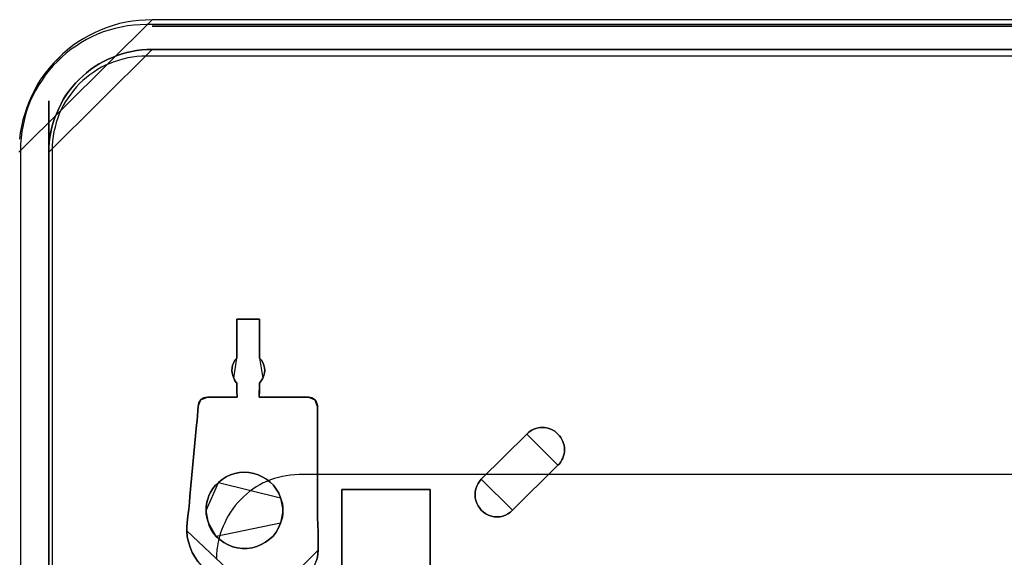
# Model space of a CAD drawing. Extents: x -558982 to 5119495, y -5290134 to 97908.
# Tile 143 of 256: x -475201 to -473658, y -20333 to -19489. Entities that reach past the tile are written whole.
import ezdxf

# ---------------------------------------------------------------- set-up
doc = ezdxf.new("R2010")
doc.units = 0
doc.header["$MEASUREMENT"] = 0
doc.layers.get('0').update_dxf_attribs({"color": 252})
doc.layers.add('5', color=7, linetype='Continuous')
doc.layers.add('50', color=7, linetype='Continuous')

# ---------------------------------------------------------------- blocks, each defined once
blk = doc.blocks.new('*U1072')
at = {"layer": '5', "color": 7}
for points in [[(447.998674, -20.809054), (468.88089, 0), (468.88089, 0), (467.849669, -0.05138), (466.818449, -0.102761), (465.787228, -0.205522), (464.807569, -0.411043), (463.776348, -0.616565), (462.796689, -0.924847), (461.817029, -1.233129), (460.888931, -1.592792), (459.960832, -2.003835), (459.032734, -2.466258), (458.156196, -2.928682), (457.279659, -3.493866), (456.454683, -4.05905), (455.629706, -4.726995), (454.856291, -5.39494), (454.134437, -6.114265), (453.412582, -6.833591), (452.742289, -7.604296), (452.071995, -8.426382), (451.504824, -9.248468), (450.937653, -10.121935), (450.473604, -10.995401), (450.009554, -11.920248), (449.597066, -12.845095), (449.236139, -13.769942), (448.926773, -14.746169), (448.617407, -15.722396), (448.411163, -16.750004), (448.204919, -17.726231), (448.101797, -18.753839)], [(875.120767, 0), (468.877908, 0), (467.846834, -0.051375), (466.815761, -0.10275), (465.784688, -0.2055), (464.805168, -0.411), (463.774095, -0.6165), (462.794576, -0.92475), (461.815056, -1.233), (460.88709, -1.592625), (459.959124, -2.003625), (459.031158, -2.466), (458.154746, -2.928375), (457.278334, -3.4935), (456.453475, -4.058625), (455.628617, -4.7265), (454.855312, -5.394375), (454.13356, -6.113625), (453.411809, -6.832875), (452.741611, -7.6035), (452.071414, -8.4255), (451.504324, -9.2475), (450.937233, -10.120875), (450.47325, -10.99425), (450.009267, -11.919), (449.596838, -12.84375), (449.235962, -13.7685), (448.92664, -14.744625), (448.617318, -15.72075), (448.411104, -16.74825), (448.204889, -17.724375), (448.101782, -18.751875)], [(452.691009, -801.191648), (452.691009, -20.805704), (452.691009, -19.983704), (452.742563, -19.21308), (452.845671, -18.442455), (453.000332, -17.620455), (453.154993, -16.849831), (453.361208, -16.130581), (453.618977, -15.359956), (453.928299, -14.640706), (454.237622, -13.921457), (454.598498, -13.202207), (454.959374, -12.534332), (455.371804, -11.866457), (455.835788, -11.198583), (456.351326, -10.582083), (456.866863, -9.965583), (457.433954, -9.400458), (457.433954, -9.400458), (458.001046, -8.835334), (458.619691, -8.321584), (459.238336, -7.807834), (459.908534, -7.345459), (460.578733, -6.934459), (461.248932, -6.574835), (461.970684, -6.21521), (462.692437, -5.90696), (463.414189, -5.59871), (464.187496, -5.341835), (464.909248, -5.136335), (465.682554, -4.98221), (466.455861, -4.828085), (467.280721, -4.725335), (468.054027, -4.67396), (468.878887, -4.67396), (875.122439, -4.67396)], [(875.122439, -4.67396), (468.878887, -4.67396), (468.878887, -4.67396), (468.054027, -4.67396), (467.280721, -4.725335), (466.455861, -4.828085), (465.682554, -4.98221), (464.909248, -5.136335), (464.187496, -5.341835), (463.414189, -5.59871), (462.692437, -5.90696), (461.970684, -6.21521), (461.248932, -6.574835), (460.578733, -6.934459), (459.908534, -7.345459), (459.238336, -7.807834), (458.619691, -8.321584), (458.001046, -8.835334), (457.433954, -9.400458), (456.866863, -9.965583), (456.351326, -10.582083), (455.835788, -11.198583), (455.371804, -11.866457), (454.959374, -12.534332), (454.598498, -13.202207), (454.237622, -13.921457), (453.928299, -14.640706), (453.618977, -15.359956), (453.361208, -16.130581), (453.154993, -16.849831), (453.000332, -17.620455), (452.845671, -18.442455), (452.742563, -19.21308), (452.691009, -19.983704), (452.691009, -20.805704), (452.691009, -801.191648)], [(494.658892, -84.87247), (494.813589, -84.358693), (494.865155, -83.793537), (494.91672, -83.228382), (494.91672, -80.402606), (494.813589, -78.090607), (494.813589, -74.494164), (494.813589, -63.293813), (494.813589, -62.67728), (494.813589, -62.060747), (494.813589, -61.444214), (494.813589, -60.827681), (494.813589, -60.519414), (494.710458, -60.211148), (494.607326, -59.902881), (494.401064, -59.645993), (494.194801, -59.491859), (493.936973, -59.337726), (493.679145, -59.286348), (493.421316, -59.234971), (485.686469, -59.234971), (485.686469, -59.234971), (485.686469, -59.234971), (485.686469, -59.02946), (485.738034, -58.515682), (485.738034, -57.025727), (485.995862, -56.666083), (486.253691, -56.255061), (486.408388, -55.844039), (486.511519, -55.433017), (486.563085, -55.021995), (486.511519, -54.610973), (486.408388, -54.199951), (486.253691, -53.788929), (486.047428, -53.429284), (485.738034, -53.121018), (485.738034, -47.007065), (482.180004, -47.007065), (482.180004, -47.007065), (482.180004, -53.121018), (481.87061, -53.429284), (481.664348, -53.788929), (481.458085, -54.199951), (481.406519, -54.610973), (481.354954, -55.021995), (481.406519, -55.433017), (481.509651, -55.844039), (481.664348, -56.255061), (481.87061, -56.666083), (482.180004, -57.025727), (482.180004, -58.515682), (482.23157, -59.02946), (482.23157, -59.234971), (482.23157, -59.234971), (482.23157, -59.234971), (477.539096, -59.234971), (477.229702, -59.286348), (476.971873, -59.337726), (476.714045, -59.491859), (476.507783, -59.645993), (476.353086, -59.851504), (476.198389, -60.108392), (476.146823, -60.416659), (476.095257, -60.673548), (476.043692, -61.392836), (475.992126, -62.163503), (475.94056, -62.882791), (475.837429, -63.60208), (474.806116, -74.751053), (474.75455, -75.778608), (474.651419, -76.806163), (474.496722, -77.885096), (474.393591, -78.912651), (474.342025, -79.580562), (474.342025, -80.197095), (474.393591, -81.121894), (474.599853, -81.943938), (474.857682, -82.765982), (475.167076, -83.588026), (475.579601, -84.307315), (476.043692, -85.026604)], [(476.043692, -85.026604), (475.579601, -84.307315), (475.167076, -83.588026), (474.857682, -82.765982), (474.599853, -81.943938), (474.393591, -81.121894), (474.342025, -80.197095), (474.342025, -79.580562), (474.393591, -78.912651), (474.496722, -77.885096), (474.651419, -76.806163), (474.75455, -75.778608), (474.806116, -74.751053), (475.837429, -63.60208), (475.94056, -62.882791), (475.992126, -62.163503), (476.043692, -61.392836), (476.095257, -60.673548), (476.146823, -60.416659), (476.198389, -60.108392), (476.353086, -59.851504), (476.507783, -59.645993), (476.714045, -59.491859), (476.971873, -59.337726), (477.229702, -59.286348), (477.539096, -59.234971), (482.23157, -59.234971), (482.23157, -59.234971), (482.23157, -59.234971), (482.23157, -59.02946), (482.180004, -58.515682), (482.180004, -57.025727), (481.87061, -56.666083), (481.664348, -56.255061), (481.509651, -55.844039), (481.406519, -55.433017), (481.354954, -55.021995), (481.406519, -54.610973), (481.458085, -54.199951), (481.664348, -53.788929), (481.87061, -53.429284), (482.180004, -53.121018), (482.180004, -47.007065), (485.738034, -47.007065), (485.738034, -53.121018), (486.047428, -53.429284), (486.253691, -53.788929), (486.408388, -54.199951), (486.511519, -54.610973), (486.563085, -55.021995), (486.511519, -55.433017), (486.408388, -55.844039), (486.253691, -56.255061), (485.995862, -56.666083), (485.738034, -57.025727), (485.738034, -58.515682), (485.686469, -59.02946), (485.686469, -59.234971), (485.686469, -59.234971), (485.686469, -59.234971), (493.421316, -59.234971), (493.679145, -59.286348), (493.936973, -59.337726), (494.194801, -59.491859), (494.401064, -59.645993), (494.607326, -59.902881), (494.710458, -60.211148), (494.813589, -60.519414), (494.813589, -60.827681), (494.813589, -61.444214), (494.813589, -62.060747), (494.813589, -62.67728), (494.813589, -63.293813), (494.813589, -74.494164), (494.813589, -78.090607), (494.91672, -80.402606), (494.91672, -83.228382), (494.91672, -83.228382), (494.865155, -83.793537), (494.813589, -84.358693), (494.658892, -84.87247)], [(498.624489, -386.338651), (498.624489, -323.250088), (498.624489, -298.744188), (498.624489, -173.234937), (498.624489, -148.780413), (498.624489, -78.807593), (498.624489, -73.721462), (499.243182, -73.721462), (511.823274, -73.721462), (512.441967, -73.721462), (512.441967, -78.807593), (512.441967, -78.807593), (512.441967, -386.338651)], [(512.442723, -386.341247), (512.442723, -78.807635), (512.442723, -73.721462), (511.824042, -73.721462), (511.824042, -73.721462), (499.244201, -73.721462), (498.62552, -73.721462), (498.62552, -78.807635), (498.62552, -148.781036), (498.62552, -173.235764), (498.62552, -298.746057), (498.62552, -323.25216), (498.62552, -386.341247)]]:
    blk.add_lwpolyline(points, dxfattribs=at)
for points in [[(468.878239, -1), (875.123087, -1), (468.878239, -1)], [(468.88089, -4.67396), (468.055928, -4.67396), (467.282526, -4.725346), (466.457564, -4.828117), (465.684162, -4.982274), (464.91076, -5.136431), (464.188918, -5.341974), (463.415516, -5.598902), (462.693674, -5.907216), (461.971832, -6.21553), (461.249991, -6.575229), (460.579709, -6.934929), (459.909427, -7.346014), (459.239146, -7.808485), (458.620424, -8.322341), (458.001703, -8.836198), (457.434541, -9.40144), (456.86738, -9.966682), (456.351778, -10.58331), (455.836177, -11.199938), (455.372136, -11.867951), (454.959655, -12.535965), (454.598734, -13.203978), (454.237813, -13.923377), (453.928452, -14.642776), (453.619092, -15.362175), (453.361291, -16.13296), (453.15505, -16.852359), (453.00037, -17.623144), (452.84569, -18.445314), (452.742569, -19.216099), (452.691009, -19.986884), (452.691009, -20.809054), (468.88089, -4.67396)], [(468.878239, -4.67396), (875.123087, -4.67396), (468.878239, -4.67396)], [(482.178489, -47.007065), (485.738831, -47.007065), (482.178489, -47.007065)], [(482.178489, -47.007065), (482.178489, -53.124259), (482.178489, -47.007065)], [(485.73618, -53.124259), (485.73618, -47.007065), (485.73618, -53.124259)], [(482.18114, -53.121611), (481.870969, -53.430011), (481.664188, -53.78981), (481.457407, -54.201009), (481.405712, -54.612208), (481.354017, -55.023407), (481.405712, -55.434606), (481.509103, -55.845805), (481.664188, -56.257005), (482.18114, -53.121611)], [(486.253133, -56.257005), (486.408218, -55.845805), (486.511609, -55.434606), (486.563304, -55.023407), (486.511609, -54.612208), (486.408218, -54.201009), (486.253133, -53.78981), (486.046352, -53.430011), (485.73618, -53.121611), (486.253133, -56.257005)], [(481.664188, -56.254356), (481.870969, -56.666759), (482.18114, -57.027612), (481.664188, -56.254356)], [(482.178489, -57.024964), (482.178489, -58.51802), (482.234161, -59.032867), (482.234161, -59.238806), (482.234161, -59.238806), (482.234161, -59.238806), (482.178489, -57.024964)], [(485.738831, -57.024964), (485.738831, -58.51802), (485.685811, -59.032867), (485.685811, -59.238806), (485.685811, -59.238806), (485.685811, -59.238806), (485.738831, -57.024964)], [(485.73618, -57.027612), (485.995982, -56.666759), (486.255784, -56.254356), (485.73618, -57.027612)], [(476.510573, -59.646619), (476.355487, -59.852644), (476.200402, -60.110175), (476.148707, -60.419213), (476.097011, -60.676744), (476.510573, -59.646619)], [(477.541826, -59.236158), (477.231655, -59.287796), (476.973179, -59.339435), (476.714703, -59.494351), (476.507922, -59.649267), (477.541826, -59.236158)], [(477.539175, -59.236158), (482.234161, -59.236158), (477.539175, -59.236158)], [(485.685811, -59.236158), (493.421536, -59.236158), (485.685811, -59.236158)], [(494.399768, -59.649267), (494.193266, -59.494351), (493.935139, -59.339435), (493.677012, -59.287796), (493.418884, -59.236158), (494.399768, -59.649267)], [(494.81333, -60.830336), (494.81333, -60.52154), (494.709277, -60.212744), (494.605223, -59.903949), (494.397117, -59.646619), (494.81333, -60.830336)], [(475.83721, -63.605582), (475.942191, -62.885568), (475.994681, -62.165554), (476.047172, -61.39411), (476.099662, -60.674096), (475.83721, -63.605582)], [(494.810679, -60.827688), (494.810679, -61.444703), (494.810679, -62.061719), (494.810679, -62.678735), (494.810679, -63.29575), (494.810679, -60.827688)], [(475.839861, -63.602934), (474.805957, -74.751587), (475.839861, -63.602934)], [(494.810679, -74.494718), (494.810679, -63.293102), (494.810679, -74.494718)], [(519.608202, -75.420982), (519.762878, -75.883451), (519.969113, -76.294536), (520.226907, -76.654234), (520.484701, -76.962547), (520.845612, -77.270861), (521.206524, -77.527788), (521.618994, -77.73333), (522.083023, -77.887487), (522.495493, -77.990258), (522.959522, -77.990258), (523.423551, -77.990258), (523.836021, -77.887487), (524.30005, -77.73333), (524.660961, -77.527788), (525.073431, -77.270861), (525.382784, -76.962547), (532.497893, -69.922731), (532.755687, -69.665803), (532.961922, -69.35749), (533.116598, -69.049177), (533.271274, -68.792249), (533.374392, -68.43255), (533.477509, -68.124237), (533.529068, -67.815924), (533.529068, -67.456225), (533.529068, -67.147912), (533.477509, -66.788214), (533.374392, -66.4799), (533.271274, -66.171587), (533.116598, -65.863274), (532.961922, -65.554961), (532.755687, -65.298033), (532.497893, -65.041106), (532.240099, -64.784178), (531.982305, -64.578636), (531.672953, -64.42448), (531.3636, -64.270323), (531.054248, -64.167552), (530.693336, -64.064781), (530.383984, -64.013395), (530.074631, -64.013395), (529.71372, -64.013395), (529.404367, -64.064781), (529.043456, -64.167552), (528.734103, -64.270323), (528.424751, -64.42448), (528.166957, -64.578636), (527.857604, -64.784178), (527.59981, -65.041106), (520.484701, -72.080923), (520.175349, -72.440621), (519.969113, -72.80032), (519.762878, -73.211404), (519.608202, -73.622488), (519.505085, -74.084958), (519.505085, -74.547428), (519.505085, -75.009898), (519.608202, -75.420982)], [(519.608202, -75.420982), (519.762878, -75.883451), (519.969113, -76.294536), (520.226907, -76.654234), (520.484701, -76.962547), (520.845612, -77.270861), (521.206524, -77.527788), (521.618994, -77.73333), (522.083023, -77.887487), (522.495493, -77.990258), (522.959522, -77.990258), (523.423551, -77.990258), (523.836021, -77.887487), (524.30005, -77.73333), (524.660961, -77.527788), (525.073431, -77.270861), (525.382784, -76.962547), (532.497893, -69.922731), (532.755687, -69.665803), (532.961922, -69.35749), (533.116598, -69.049177), (533.271274, -68.792249), (533.374392, -68.43255), (533.477509, -68.124237), (533.529068, -67.815924), (533.529068, -67.456225), (533.529068, -67.147912), (533.477509, -66.788214), (533.374392, -66.4799), (533.271274, -66.171587), (533.116598, -65.863274), (532.961922, -65.554961), (532.755687, -65.298033), (532.497893, -65.041106), (532.240099, -64.784178), (531.982305, -64.578636), (531.672953, -64.42448), (531.3636, -64.270323), (531.054248, -64.167552), (530.693336, -64.064781), (530.383984, -64.013395), (530.074631, -64.013395), (529.71372, -64.013395), (529.404367, -64.064781), (529.043456, -64.167552), (528.734103, -64.270323), (528.424751, -64.42448), (528.166957, -64.578636), (527.857604, -64.784178), (527.59981, -65.041106), (520.484701, -72.080923), (520.175349, -72.440621), (519.969113, -72.80032), (519.762878, -73.211404), (519.608202, -73.622488), (519.505085, -74.084958), (519.505085, -74.547428), (519.505085, -75.009898), (519.608202, -75.420982)], [(522.083023, -77.887487), (521.618994, -77.73333), (521.206524, -77.527788), (520.845612, -77.270861), (520.484701, -76.962547), (520.226907, -76.654234), (519.969113, -76.294536), (519.762878, -75.883451), (519.608202, -75.420982), (519.505085, -75.009898), (519.505085, -74.547428), (519.505085, -74.084958), (519.608202, -73.622488), (519.762878, -73.211404), (519.969113, -72.80032), (520.175349, -72.440621), (520.484701, -72.080923), (527.59981, -65.041106), (527.857604, -64.784178), (528.166957, -64.578636), (528.424751, -64.42448), (528.734103, -64.270323), (529.043456, -64.167552), (529.404367, -64.064781), (529.71372, -64.013395), (530.074631, -64.013395), (530.383984, -64.013395), (530.693336, -64.064781), (531.054248, -64.167552), (531.3636, -64.270323), (531.672953, -64.42448), (531.982305, -64.578636), (532.240099, -64.784178), (532.497893, -65.041106), (532.755687, -65.298033), (532.961922, -65.554961), (533.116598, -65.863274), (533.271274, -66.171587), (533.374392, -66.4799), (533.477509, -66.788214), (533.529068, -67.147912), (533.529068, -67.456225), (533.529068, -67.815924), (533.477509, -68.124237), (533.374392, -68.43255), (533.271274, -68.792249), (533.116598, -69.049177), (532.961922, -69.35749), (532.755687, -69.665803), (532.497893, -69.922731), (525.382784, -76.962547), (525.073431, -77.270861), (524.660961, -77.527788), (524.30005, -77.73333), (523.836021, -77.887487), (523.423551, -77.990258), (522.959522, -77.990258), (522.495493, -77.990258), (522.083023, -77.887487)], [(532.4977, -69.924035), (532.755542, -69.667051), (532.961816, -69.35867), (533.116521, -69.050288), (533.271226, -68.793304), (533.374363, -68.433526), (533.4775, -68.125145), (533.529068, -67.816764), (533.529068, -67.456986), (533.529068, -67.148604), (533.4775, -66.788826), (533.374363, -66.480445), (533.271226, -66.172064), (533.116521, -65.863683), (532.961816, -65.555301), (532.755542, -65.298317), (532.4977, -65.041333), (532.239858, -64.784348), (531.982015, -64.578761), (531.672605, -64.42457), (531.363194, -64.27038), (531.053784, -64.167586), (530.692805, -64.064792), (530.383394, -64.013395), (530.073984, -64.013395), (529.713005, -64.013395), (529.403594, -64.064792), (529.042615, -64.167586), (528.733205, -64.27038), (528.423794, -64.42457), (528.165952, -64.578761), (527.856541, -64.784348), (527.598699, -65.041333), (532.4977, -69.924035)], [(520.483317, -72.082266), (527.60135, -65.040872), (520.483317, -72.082266)], [(532.497815, -69.921387), (525.379782, -76.962781), (532.497815, -69.921387)], [(484.809228, -71.20471), (484.035762, -71.050561), (483.313861, -70.999178), (482.59196, -71.050561), (481.870059, -71.20471), (481.148158, -71.410242), (480.477821, -71.71854), (479.859048, -72.129603), (479.29184, -72.592049), (478.827761, -73.054496), (478.415246, -73.568325), (478.10586, -74.082155), (477.796474, -74.647367), (477.641781, -75.05843), (477.487088, -75.520877), (477.383959, -76.034706), (477.332394, -76.497152), (477.332394, -77.010982), (477.332394, -77.524811), (477.435523, -77.987257), (477.538652, -78.501087), (477.693345, -78.963533), (477.899602, -79.528746), (478.208989, -80.093958), (478.518375, -80.556404), (478.93089, -81.070234), (479.498098, -81.584063), (480.11687, -82.046509), (480.787207, -82.40619), (481.509108, -82.714487), (482.231009, -82.868636), (483.004475, -82.971402), (483.77794, -82.971402), (484.551406, -82.868636), (485.273307, -82.663104), (485.995208, -82.354807), (486.665545, -81.995126), (487.284318, -81.53268), (487.851526, -81.018851), (488.315605, -80.402255), (488.676555, -79.734277), (488.985942, -79.014916), (489.140635, -78.55247), (489.295328, -78.03864), (489.346892, -77.524811), (489.346892, -77.010982), (489.346892, -76.497152), (489.295328, -75.983323), (489.140635, -75.469494), (488.985942, -75.007047), (488.72812, -74.287686), (488.315605, -73.671091), (487.90309, -73.054496), (487.387446, -72.540667), (486.820238, -72.07822), (486.149901, -71.71854), (485.479565, -71.410242), (484.809228, -71.20471)], [(484.809228, -71.20471), (484.035762, -71.050561), (483.313861, -70.999178), (482.59196, -71.050561), (481.870059, -71.20471), (481.148158, -71.410242), (480.477821, -71.71854), (479.859048, -72.129603), (479.29184, -72.592049), (478.827761, -73.054496), (478.415246, -73.568325), (478.10586, -74.082155), (477.796474, -74.647367), (477.641781, -75.05843), (477.487088, -75.520877), (477.383959, -76.034706), (477.332394, -76.497152), (477.332394, -77.010982), (477.332394, -77.524811), (477.435523, -77.987257), (477.538652, -78.501087), (477.693345, -78.963533), (477.899602, -79.528746), (478.208989, -80.093958), (478.518375, -80.556404), (478.93089, -81.070234), (479.498098, -81.584063), (480.11687, -82.046509), (480.787207, -82.40619), (481.509108, -82.714487), (482.231009, -82.868636), (483.004475, -82.971402), (483.77794, -82.971402), (484.551406, -82.868636), (485.273307, -82.663104), (485.995208, -82.354807), (486.665545, -81.995126), (487.284318, -81.53268), (487.851526, -81.018851), (488.315605, -80.402255), (488.676555, -79.734277), (488.985942, -79.014916), (489.140635, -78.55247), (489.295328, -78.03864), (489.346892, -77.524811), (489.346892, -77.010982), (489.346892, -76.497152), (489.295328, -75.983323), (489.140635, -75.469494), (488.985942, -75.007047), (488.72812, -74.287686), (488.315605, -73.671091), (487.90309, -73.054496), (487.387446, -72.540667), (486.820238, -72.07822), (486.149901, -71.71854), (485.479565, -71.410242), (484.809228, -71.20471)], [(479.29184, -72.592049), (479.859048, -72.129603), (480.477821, -71.71854), (481.148158, -71.410242), (481.870059, -71.20471), (482.59196, -71.050561), (483.313861, -70.999178), (484.035762, -71.050561), (484.809228, -71.20471), (485.479565, -71.410242), (486.149901, -71.71854), (486.820238, -72.07822), (487.387446, -72.540667), (487.90309, -73.054496), (488.315605, -73.671091), (488.72812, -74.287686), (488.985942, -75.007047), (489.140635, -75.469494), (489.295328, -75.983323), (489.346892, -76.497152), (489.346892, -77.010982), (489.346892, -77.524811), (489.295328, -78.03864), (489.140635, -78.55247), (488.985942, -79.014916), (488.676555, -79.734277), (488.315605, -80.402255), (487.851526, -81.018851), (487.284318, -81.53268), (486.665545, -81.995126), (485.995208, -82.354807), (485.273307, -82.663104), (484.551406, -82.868636), (483.77794, -82.971402), (483.004475, -82.971402), (482.231009, -82.868636), (481.509108, -82.714487), (480.787207, -82.40619), (480.11687, -82.046509), (479.498098, -81.584063), (478.93089, -81.070234), (478.518375, -80.556404), (478.208989, -80.093958), (477.899602, -79.528746), (477.693345, -78.963533), (477.538652, -78.501087), (477.435523, -77.987257), (477.332394, -77.524811), (477.332394, -77.010982), (477.332394, -76.497152), (477.383959, -76.034706), (477.487088, -75.520877), (477.641781, -75.05843), (477.796474, -74.647367), (478.10586, -74.082155), (478.415246, -73.568325), (478.827761, -73.054496), (479.29184, -72.592049)], [(488.986351, -75.008457), (488.72851, -74.288843), (488.315963, -73.672031), (487.903417, -73.055219), (487.387734, -72.541209), (486.820483, -72.0786), (486.150095, -71.718793), (485.479707, -71.410387), (484.809319, -71.204783), (484.035794, -71.050579), (483.313838, -70.999178), (482.591882, -71.050579), (481.869926, -71.204783), (481.147969, -71.410387), (480.477581, -71.718793), (479.858762, -72.130001), (479.29151, -72.59261), (488.986351, -75.008457)], [(520.484643, -72.079618), (520.175309, -72.439396), (519.969086, -72.799174), (519.762863, -73.210349), (519.608196, -73.621524), (519.505085, -74.084096), (519.505085, -74.546668), (519.505085, -75.00924), (519.608196, -75.420415), (519.762863, -75.882986), (519.969086, -76.294161), (520.226864, -76.653939), (520.484643, -76.962321), (520.845532, -77.270702), (521.206422, -77.527686), (521.618868, -77.733274), (522.082869, -77.887464), (522.495314, -77.990258), (522.959316, -77.990258), (523.423317, -77.990258), (523.835762, -77.887464), (524.299763, -77.733274), (524.660653, -77.527686), (525.073099, -77.270702), (525.382433, -76.962321), (520.484643, -72.079618)], [(479.294162, -72.593356), (478.829532, -73.055887), (478.416529, -73.56981), (478.106776, -74.083734), (477.797023, -74.649049), (477.642147, -75.060188), (477.487271, -75.522719), (477.38402, -76.036642), (477.332394, -76.499173), (477.332394, -77.013096), (479.294162, -72.593356)], [(498.62552, -78.81118), (498.62552, -73.721462), (498.62552, -78.81118)], [(499.245863, -73.721462), (498.62552, -73.721462), (499.245863, -73.721462)], [(511.825032, -73.721462), (499.243212, -73.721462), (511.825032, -73.721462)], [(511.822381, -73.721462), (512.442723, -73.721462), (511.822381, -73.721462)], [(512.440072, -78.81118), (512.440072, -73.721462), (512.440072, -78.81118)], [(474.395046, -78.914457), (474.498436, -77.885934), (474.653522, -76.805985), (474.756912, -75.777462), (474.808608, -74.748939), (474.395046, -78.914457)], [(489.346892, -77.013096), (489.346892, -76.498407), (489.295008, -75.983718), (489.139354, -75.469029), (488.9837, -75.005809), (489.346892, -77.013096)], [(494.810679, -74.49207), (494.810679, -78.089851), (494.91672, -80.40271), (494.810679, -74.49207)], [(477.332394, -77.010448), (477.332394, -77.524743), (477.436164, -77.98761), (477.539933, -78.501906), (477.695586, -78.964772), (477.332394, -77.010448)], [(488.9837, -79.017735), (489.139354, -78.554515), (489.295008, -78.039826), (489.346892, -77.525137), (489.346892, -77.010448), (488.9837, -79.017735)], [(512.440072, -78.81118), (512.440072, -78.656264), (512.440072, -78.501348), (512.440072, -78.81118)], [(512.440072, -78.501348), (512.440072, -78.501348), (512.440072, -78.501348)], [(512.440072, -78.81118), (512.440072, -78.656264), (512.440072, -78.501348), (512.440072, -78.81118)], [(512.440072, -78.81118), (512.440072, -78.656264), (512.440072, -78.501348), (512.440072, -78.81118)], [(512.440072, -78.81118), (512.440072, -78.656264), (512.440072, -78.501348), (512.440072, -78.81118)], [(512.440072, -78.81118), (512.440072, -78.656264), (512.440072, -78.501348), (512.440072, -78.81118)], [(512.440072, -78.81118), (512.440072, -78.656264), (512.440072, -78.501348), (512.440072, -78.81118)], [(512.440072, -78.81118), (512.440072, -78.656264), (512.440072, -78.501348), (512.440072, -78.81118)], [(512.440072, -78.81118), (512.440072, -78.656264), (512.440072, -78.501348), (512.440072, -78.81118)], [(512.440072, -78.81118), (512.440072, -78.656264), (512.440072, -78.501348), (512.440072, -78.81118)], [(512.440072, -78.81118), (512.440072, -78.656264), (512.440072, -78.501348), (512.440072, -78.81118)], [(512.440072, -78.81118), (512.440072, -78.656264), (512.440072, -78.501348), (512.440072, -78.81118)], [(512.440072, -78.81118), (512.440072, -78.656264), (512.440072, -78.501348), (512.440072, -78.81118)], [(512.440072, -78.81118), (512.440072, -78.656264), (512.440072, -78.501348), (512.440072, -78.81118)], [(512.440072, -78.81118), (512.440072, -78.656264), (512.440072, -78.501348), (512.440072, -78.81118)], [(512.440072, -78.81118), (512.440072, -78.656264), (512.440072, -78.501348), (512.440072, -78.81118)], [(512.440072, -78.81118), (512.440072, -78.656264), (512.440072, -78.501348), (512.440072, -78.81118)], [(512.440072, -78.81118), (512.440072, -78.656264), (512.440072, -78.501348), (512.440072, -78.81118)], [(512.440072, -78.81118), (512.440072, -78.656264), (512.440072, -78.501348), (512.440072, -78.81118)], [(512.440072, -78.81118), (512.440072, -78.656264), (512.440072, -78.501348), (512.440072, -78.81118)], [(512.440072, -78.81118), (512.440072, -78.656264), (512.440072, -78.501348), (512.440072, -78.81118)], [(512.440072, -78.81118), (512.440072, -78.656264), (512.440072, -78.501348), (512.440072, -78.81118)], [(474.397697, -78.911809), (474.342025, -79.581046), (474.342025, -80.198804), (474.397697, -78.911809)], [(474.342025, -80.196155), (474.393607, -81.121057), (474.599933, -81.943191), (474.857841, -82.765326), (475.167331, -83.587461), (475.579983, -84.306828), (476.044218, -85.026196), (476.560034, -85.642797), (477.127431, -86.259398), (477.797992, -86.824616), (478.468553, -87.287066), (479.190695, -87.698134), (479.964419, -88.057818), (480.789725, -88.366118), (481.61503, -88.571652), (482.491918, -88.674419), (483.368805, -88.725802), (474.342025, -80.196155)], [(477.692935, -78.962124), (477.899716, -79.528373), (478.209888, -80.094622), (478.520059, -80.557917), (478.933621, -81.072688), (477.692935, -78.962124)], [(478.930969, -81.070315), (479.498196, -81.584123), (480.116989, -82.046549), (480.787348, -82.406214), (481.509273, -82.714498), (482.231197, -82.868641), (483.004688, -82.971402), (483.778179, -82.971402), (484.55167, -82.868641), (485.273595, -82.663118), (485.99552, -82.354833), (486.665879, -81.995168), (487.284671, -81.532742), (487.851898, -81.018935), (488.315993, -80.402366), (488.676955, -79.734417), (488.986351, -79.015087), (478.930969, -81.070315)], [(498.62552, -78.808532), (498.62552, -148.782882), (498.62552, -78.808532)], [(512.440072, -386.34188), (512.440072, -78.808532), (512.440072, -386.34188)], [(512.440072, -78.808532), (512.440072, -78.808532), (512.440072, -78.808532)], [(494.914069, -83.228271), (494.914069, -80.40271), (494.914069, -83.228271)], [(489.397262, -88.725802), (489.964683, -88.674423), (490.48052, -88.623044), (490.996357, -88.468908), (491.512195, -88.314772), (492.028032, -88.057878), (492.492285, -87.800984), (492.904955, -87.492711), (493.266041, -87.133059), (493.627127, -86.722029), (493.936629, -86.310999), (494.246132, -85.84859), (494.452467, -85.386181), (494.658802, -84.872393), (494.813553, -84.358605), (494.865136, -83.793438), (494.91672, -83.228271), (489.397262, -88.725802)]]:
    blk.add_lwpolyline(points, close=True, dxfattribs=at)
at = {"layer": '5', "color": 59}
blk.add_lwpolyline([(452.691009, -12.740183), (452.691009, -801.190946), (452.691009, -12.740183)], close=True, dxfattribs=at)
at = {"layer": '50', "color": 7}
for points in [[(875.643678, -0.744126), (468.049642, -0.744126), (467.022956, -0.79546), (465.996271, -0.846793), (465.02092, -0.94946), (464.045569, -1.154793), (463.070218, -1.360126), (462.146202, -1.616793), (461.222185, -1.924793), (460.298168, -2.284126), (459.425486, -2.694792), (458.604138, -3.105459), (457.731455, -3.618792), (456.961441, -4.132125), (456.191427, -4.645458), (455.421413, -5.261458), (454.702734, -5.877458), (454.035388, -6.544791), (453.368043, -7.212124), (452.752032, -7.930791), (452.136021, -8.70079), (451.622678, -9.47079), (451.109335, -10.24079), (450.595993, -11.113456), (450.185319, -11.934789), (449.774645, -12.807456), (449.415305, -13.731456), (449.107299, -14.655455), (448.850628, -15.579455), (448.645291, -16.554788), (448.439954, -17.530121), (448.337285, -18.556787), (448.234617, -19.53212), (448.234617, -20.558787), (448.234617, -801.133213)], [(875.651351, -5.717326), (468.041488, -5.717326), (467.271444, -5.717326), (466.5014, -5.76866), (465.782693, -5.871328), (465.063985, -5.973996), (464.293941, -6.179331), (463.62657, -6.384667), (462.907863, -6.590003), (462.240491, -6.846672), (461.57312, -7.154676), (460.957085, -7.462679), (460.34105, -7.822017), (459.725015, -8.232688), (459.10898, -8.64336), (458.595617, -9.054031), (458.030918, -9.516037), (457.517556, -10.029376), (457.004193, -10.542715), (456.542167, -11.107388), (456.131477, -11.672061), (455.720787, -12.236735), (455.310097, -12.852742), (454.950743, -13.468749), (454.642725, -14.084756), (454.334708, -14.752097), (454.078027, -15.419438), (453.821345, -16.138113), (453.667337, -16.856788), (453.461992, -17.575463), (453.359319, -18.294138), (453.256647, -19.012813), (453.20531, -19.782822), (453.20531, -20.552831), (453.20531, -801.136518)], [(851.82548, -71.359325), (491.918695, -71.359325), (491.251155, -71.410669), (490.583615, -71.462013), (489.916075, -71.564701), (489.299884, -71.66739), (488.683693, -71.821422), (488.067503, -71.975454), (487.451312, -72.18083), (486.88647, -72.437551), (486.270279, -72.694271), (485.756787, -73.002336), (485.191946, -73.3104), (484.678453, -73.669809), (484.164961, -74.029217), (483.651468, -74.43997), (483.189325, -74.850723), (482.727182, -75.312819), (482.316388, -75.774916), (481.905595, -76.237013), (481.54615, -76.750454), (481.186705, -77.263895), (480.827261, -77.82868), (480.519165, -78.34212), (480.262419, -78.958249), (480.005673, -79.47169), (479.748927, -80.087819), (479.54353, -80.652604), (479.389482, -81.320077), (479.235434, -81.936206), (479.132736, -82.552335), (479.030037, -83.219808), (478.978688, -83.887281), (478.978688, -84.554755)]]:
    blk.add_lwpolyline(points, dxfattribs=at)

msp = doc.modelspace()

# ---------------------------------------------------------------- block references
at = {"xscale": 10, "yscale": 10, "zscale": 10}
msp.add_blockref('*U1072', (-479682.3, -19489.1), dxfattribs=at)

doc.saveas('drawing.dxf')
